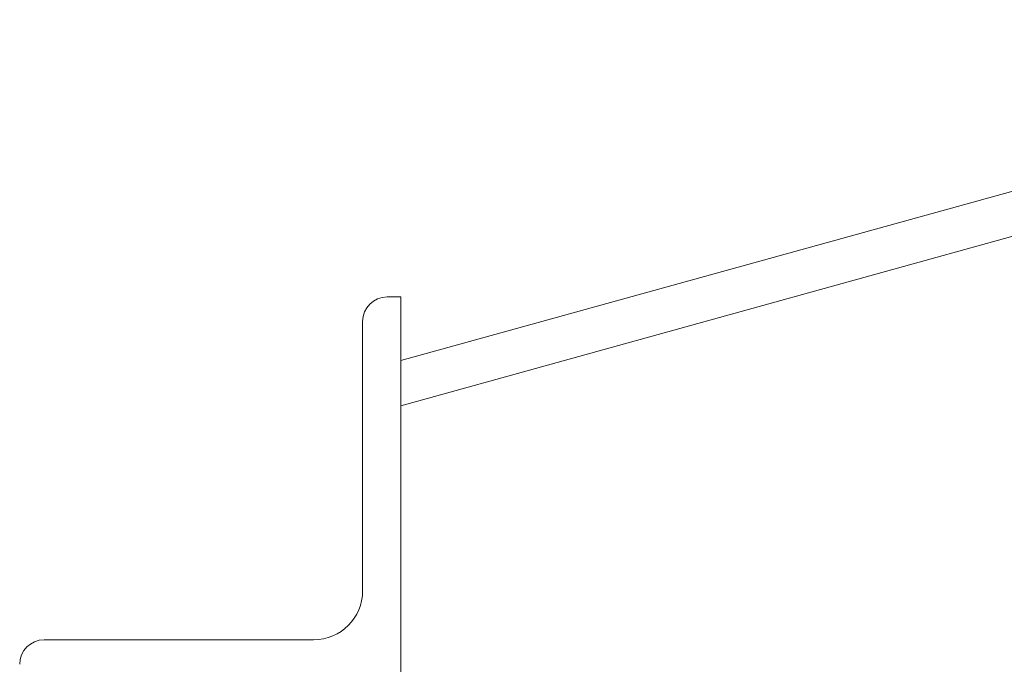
# Paper-space layout 'Layout1' of a CAD drawing. Extents: x -2 to 1033, y -36 to 596.
# Tile 16 of 55: x 314.8 to 318.42, y 87.12 to 89.49. Entities that reach past the tile are written whole.
import ezdxf

# ---------------------------------------------------------------- set-up
doc = ezdxf.new("R2010")
doc.units = 0
doc.linetypes.add('ACAD_ISO04W100', pattern=[30.5, 24, -3, 0.5, -3])
doc.layers.add('SS_1.ET-HALA_TaO-JD-LAVKA-ZEBRIK', color=9, linetype='CONTINUOUS', lineweight=13)
doc.layers.add('SS_1.ET-HALA_TaO-JD-LAVKA-ZEBRIK_KOS', color=9, linetype='CONTINUOUS', lineweight=13)

psp = doc.layouts.get("Layout1")

# ---------------------------------------------------------------- linework, layer by layer
at = {"layer": 'SS_1.ET-HALA_TaO-JD-LAVKA-ZEBRIK', "color": 5, "linetype": 'Continuous', "ltscale": 0.25}
for p, q in [((316.2001, 88.4685), (316.1501, 88.4685)), ((316.2001, 87.0685), (316.2001, 88.4685)), ((316.0601, 88.3785), (316.0601, 87.3885)), ((315.8801, 87.2085), (314.8901, 87.2085))]:
    psp.add_line(p, q, dxfattribs=at)
for centre in [(316.1501, 88.3785), (314.8901, 87.1185)]:
    psp.add_arc(centre, 0.09, 90, 180, dxfattribs=at)
at = {"layer": 'SS_1.ET-HALA_TaO-JD-LAVKA-ZEBRIK', "color": 5, "linetype": 'Continuous', "ltscale": 0.25, "extrusion": (8.37167e-14, -2.0211e-13, -1)}
psp.add_arc((-315.8801, 87.3885), 0.18, 180, 270, dxfattribs=at)
at = {"layer": 'SS_1.ET-HALA_TaO-JD-LAVKA-ZEBRIK_KOS', "color": 5, "linetype": 'Continuous', "ltscale": 0.25}
for p, q in [((320.7226, 89.487), (316.2001, 88.2346)), ((316.2001, 88.0685), (320.7653, 89.3328))]:
    psp.add_line(p, q, dxfattribs=at)
at = {"layer": 'SS_1.ET-HALA_TaO-JD-LAVKA-ZEBRIK_KOS', "color": 9, "linetype": 'ACAD_ISO04W100', "ltscale": 0.25}
psp.add_line((320.7653, 89.3328), (316.2001, 88.0685), dxfattribs=at)

doc.saveas('drawing.dxf')
